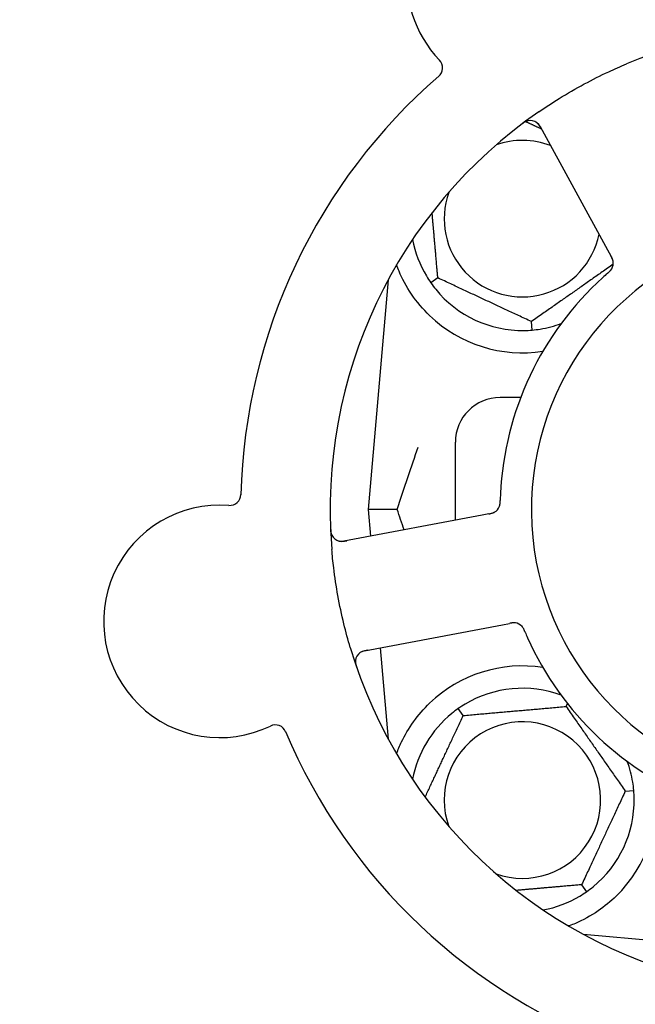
# Model space of a CAD drawing. Header units: inches. Extents: x 18 to 846, y -44 to 561.
# Tile 47 of 256: x 93.27 to 94.99, y 149.53 to 152.28. Entities that reach past the tile are written whole.
import ezdxf

# ---------------------------------------------------------------- set-up
doc = ezdxf.new("R2010")
doc.units = ezdxf.units.IN
doc.header["$LTSCALE"] = 24
doc.header["$MEASUREMENT"] = 0
doc.layers.add('Dimension (ANSI)', color=7, linetype='Continuous', lineweight=25)
doc.layers.add('Visible (ANSI)', color=7, linetype='Continuous', lineweight=30)
doc.styles.add('Note Text (ANSI)', font='tahoma.ttf')
doc.dimstyles.new('SB Fraction-16 (ANSI)', dxfattribs={"dimscale": 24, "dimtxt": 0.125, "dimasz": 0.098425, "dimexe": 0.125, "dimexo": 0.0625, "dimgap": 0.031496, "dimtad": 0, "dimtih": 1, "dimtoh": 1, "dimdec": 4, "dimrnd": 1e-08, "dimzin": 0, "dimdsep": 46, "dimlunit": 5, "dimtxsty": 'Note Text (ANSI)', "dimcen": 0.09, "dimdle": 0.393701, "dimclrd": 256, "dimclre": 256, "dimclrt": 256, "dimadec": 0, "dimazin": 3, "dimtfac": 0.96, "dimtofl": 0, "dimtmove": 0, "dimatfit": 3, "dimfxl": 1, "dimfrac": 2, "dimtolj": 1, "dimtzin": 12, "dimlwd": -1, "dimlwe": -1, "dimarcsym": 0})

# ---------------------------------------------------------------- blocks, each defined once
blk = doc.blocks.new('*D15')
at = {"layer": 'Defpoints', "color": 0, "transparency": 16777216}
for p in [(120.7887, 378.5815), (45.556, 94.8698), (90.6637, 94.8698)]:
    blk.add_point(p, dxfattribs=at)
at = {"layer": 'Dimension (ANSI)', "transparency": 16777216}
for p, q in [((119.2887, 378.5815), (42.556, 378.5815)), ((45.556, 376.2193), (45.556, 240.3754)), ((45.556, 97.232), (45.556, 235.0759)), ((89.1637, 94.8698), (42.556, 94.8698))]:
    blk.add_line(p, q, dxfattribs=at)
for points in [[(45.1623, 376.2193), (45.9497, 376.2193), (45.556, 378.5815)], [(45.1623, 97.232), (45.9497, 97.232), (45.556, 94.8698)]]:
    blk.add_solid(points, dxfattribs=at)
at = {"layer": 'Dimension (ANSI)', "transparency": 16777216, "insert": (36.4159, 239.6195), "char_height": 3, "attachment_point": 1, "style": 'Note Text (ANSI)'}
blk.add_mtext('\\A1;283 11/16', dxfattribs=at)

msp = doc.modelspace()

# ---------------------------------------------------------------- linework, layer by layer
at = {"layer": 'Visible (ANSI)'}
for p, q in [((94.72128, 151.98101), (94.90991, 151.63623)), ((94.90991, 151.63623), (94.91946, 151.61877)), ((94.2969, 151.55252), (94.24073, 150.91053)), ((94.43551, 151.55746), (94.416, 151.54379)), ((94.69922, 151.41172), (94.69714, 151.43546)), ((94.66719, 151.22303), (94.60948, 151.22303)), ((94.48448, 150.88038), (94.48448, 151.09803)), ((94.3222, 150.91053), (94.24073, 150.91053)), ((94.24073, 150.91053), (94.24728, 150.83563)), ((94.55901, 150.89444), (94.17281, 150.82158)), ((94.57853, 150.89812), (94.55901, 150.89444)), ((94.23056, 150.51548), (94.61676, 150.58834)), ((94.61676, 150.58834), (94.63631, 150.59203)), ((94.27457, 150.52378), (94.2969, 150.26855)), ((94.79398, 150.35966), (94.79791, 150.36809)), ((94.5064, 150.3345), (94.49274, 150.35402)), ((94.95956, 150.12319), (94.98329, 150.12527)), ((94.83756, 149.86157), (94.85122, 149.84205)), ((94.8425, 149.72295), (95.17128, 149.69419)), ((94.84573, 149.72121), (94.84573, 149.72267))]:
    msp.add_line(p, q, dxfattribs=at)
for centre, radius, start, end in [((94.67453, 152.39095), 0.325, 117.7054, 223.80207), ((95.48448, 150.91053), 1.35, 58.04382, 112.74397), ((94.41741, 152.14437), 0.03125, 310.85452, 43.80207), ((95.48448, 150.91053), 1.6, 130.81714, 178.5497), ((95.48448, 150.91053), 1.35, 124.62287, 184.74397), ((94.69386, 151.96601), 0.03125, 28.68342, 126.83549), ((94.67198, 151.72303), 0.21875, 68.88811, 109.65889), ((94.67198, 151.72303), 0.21875, 160.34111, 348.47873), ((95.48448, 150.91053), 0.7875, 23.13142, 338.19457), ((94.67198, 151.72303), 0.3125, 190.71622, 210.84193), ((94.89482, 151.59871), 0.03125, 329.46904, 11.46837), ((95.48448, 150.91053), 0.875, 132.19111, 177.17573), ((94.67198, 151.72303), 0.3125, 219.15807, 270.84193), ((94.67198, 151.72303), 0.375, 226.24547, 278.78707), ((94.67198, 151.72303), 0.3125, 279.15807, 290.27972), ((94.60948, 151.09803), 0.125, 90, 180), ((93.85378, 150.95288), 0.03125, 265.56477, 358.51231), ((93.82623, 150.5977), 0.325, 85.56477, 295.80207), ((94.57844, 150.92991), 0.03125, 298.67765, 340.13682), ((94.16702, 150.85229), 0.03125, 182.53135, 280.68342), ((94.64777, 150.56239), 0.03125, 41.46904, 83.46837), ((95.48448, 150.91053), 0.875, 204.19111, 249.17573), ((95.48448, 150.91053), 1.35, 196.62287, 256.74397), ((94.23635, 150.48477), 0.03125, 100.68342, 198.83549), ((94.67198, 150.09803), 0.375, 81.21293, 133.75453), ((94.67198, 150.09803), 0.3125, 69.72028, 120.84193), ((94.67198, 150.09803), 0.3125, 129.15807, 169.28378), ((93.98129, 150.27697), 0.03125, 22.85452, 115.80207), ((94.67198, 150.09803), 0.21875, 250.34111, 199.65889), ((95.48448, 150.91053), 1.6, 202.81714, 250.5497), ((94.67198, 150.09803), 0.3125, 9.15807, 20.27972), ((94.67198, 150.09803), 0.375, 314.27762, 8.78707), ((94.67198, 150.09803), 0.3125, 309.15807, 0.84193), ((94.67198, 150.09803), 0.3125, 280.71622, 300.84193)]:
    msp.add_arc(centre, radius, start, end, dxfattribs=at)
for points, knots in [([(94.71745, 152.02146), (94.73631, 152.03449), (94.7554, 152.04695), (94.79759, 152.07303), (94.82108, 152.0866), (94.86757, 152.11161), (94.89027, 152.12299), (94.92948, 152.1413), (94.94592, 152.14859), (94.96255, 152.15556)], [-0.73117437, -0.73117437, -0.73117437, -0.73117437, -0.55243049, -0.55243049, -0.34047291, -0.34047291, -0.14064238, -0.14064238, 0, 0, 0, 0]), ([(94.68787, 151.99668), (94.68759, 151.99662), (94.68724, 151.99654), (94.68607, 151.99624), (94.68518, 151.99597), (94.68321, 151.99525), (94.68204, 151.99476), (94.68008, 151.99377), (94.67946, 151.99344), (94.67793, 151.99258), (94.67698, 151.99202), (94.67501, 151.99076), (94.67397, 151.99006), (94.67237, 151.98892), (94.67177, 151.98848), (94.6706, 151.98762), (94.67004, 151.98719), (94.66946, 151.98675)], [0.051298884, 0.051298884, 0.051298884, 0.051298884, 0.057269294, 0.057269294, 0.069785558, 0.069785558, 0.083632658, 0.083632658, 0.089458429, 0.089458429, 0.097820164, 0.097820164, 0.107290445, 0.107290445, 0.113094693, 0.113094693, 0.118968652, 0.118968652, 0.118968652, 0.118968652]), ([(94.72517, 151.97389), (94.72472, 151.97472), (94.72426, 151.97555), (94.72247, 151.97877), (94.72107, 151.98111), (94.71848, 151.98486), (94.71727, 151.98638), (94.71512, 151.98874), (94.71407, 151.98974), (94.71231, 151.99119), (94.71162, 151.9917), (94.71088, 151.99221), (94.71072, 151.99232), (94.71058, 151.99241)], [0, 0, 0, 0, 0.007248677, 0.007248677, 0.028564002, 0.028564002, 0.047482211, 0.047482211, 0.06536174, 0.06536174, 0.076705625, 0.076705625, 0.079955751, 0.079955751, 0.079955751, 0.079955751]), ([(94.92567, 151.60366), (94.92566, 151.60375), (94.92564, 151.60385), (94.92558, 151.60415), (94.92554, 151.60437), (94.92533, 151.60536), (94.92511, 151.60627), (94.92444, 151.60843), (94.92394, 151.60977), (94.92277, 151.61245), (94.9221, 151.61381), (94.9211, 151.61574), (94.92078, 151.61635), (94.92029, 151.61725), (94.92013, 151.61755), (94.9198, 151.61815), (94.91964, 151.61844), (94.91948, 151.61873)], [0.038929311, 0.038929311, 0.038929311, 0.038929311, 0.040726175, 0.040726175, 0.043941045, 0.043941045, 0.054249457, 0.054249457, 0.066768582, 0.066768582, 0.078206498, 0.078206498, 0.083402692, 0.083402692, 0.086046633, 0.086046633, 0.088630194, 0.088630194, 0.088630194, 0.088630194]), ([(94.92553, 151.60446), (94.92553, 151.60446), (94.92553, 151.60447), (94.92552, 151.60454), (94.92548, 151.60476), (94.92534, 151.60543), (94.92521, 151.60596), (94.92489, 151.60714), (94.9247, 151.60778), (94.92442, 151.60859), (94.92434, 151.60879), (94.92379, 151.61028), (94.92305, 151.61195), (94.92172, 151.61458), (94.92131, 151.61536), (94.92066, 151.61658), (94.92043, 151.61699), (94.91997, 151.61785), (94.91972, 151.61829), (94.91948, 151.61873)], [0.028019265, 0.028019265, 0.028019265, 0.028019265, 0.028672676, 0.028672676, 0.033062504, 0.033062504, 0.040781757, 0.040781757, 0.051074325, 0.051074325, 0.054504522, 0.054504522, 0.07506277, 0.07506277, 0.083066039, 0.083066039, 0.087153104, 0.087153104, 0.091266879, 0.091266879, 0.091266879, 0.091266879]), ([(94.41264, 151.45217), (94.39402, 151.47), (94.37659, 151.49059), (94.34733, 151.53352), (94.33557, 151.55591), (94.32459, 151.58168), (94.32226, 151.58764), (94.32009, 151.59361)], [0.51551539, 0.51551539, 0.51551539, 0.51551539, 0.71204276, 0.71204276, 0.91166133, 0.91166133, 0.96773016, 0.96773016, 0.96773016, 0.96773016]), ([(94.91066, 151.57111), (94.9103, 151.5708), (94.90992, 151.57046), (94.90951, 151.5701), (94.90581, 151.56688), (94.90081, 151.56244), (94.89683, 151.55883)], [0.48080563, 0.48080563, 0.48080563, 0.48080563, 0.5329828, 0.5329828, 0.5329828, 1, 1, 1, 1]), ([(94.91069, 151.57113), (94.91092, 151.57133), (94.91115, 151.57153), (94.91176, 151.57206), (94.91214, 151.5724), (94.91333, 151.57345), (94.91414, 151.57418), (94.9158, 151.57574), (94.91666, 151.57658), (94.91829, 151.57829), (94.91903, 151.57913), (94.92042, 151.58085), (94.92099, 151.58167), (94.92166, 151.58272), (94.92184, 151.58301), (94.92197, 151.58323)], [0.001596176, 0.001596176, 0.001596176, 0.001596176, 0.003937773, 0.003937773, 0.007842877, 0.007842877, 0.016055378, 0.016055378, 0.025513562, 0.025513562, 0.037191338, 0.037191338, 0.0541939, 0.0541939, 0.061558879, 0.061558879, 0.061558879, 0.061558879]), ([(94.91069, 151.57113), (94.91111, 151.57149), (94.91152, 151.57185), (94.91234, 151.57257), (94.91275, 151.57292), (94.91411, 151.57413), (94.91505, 151.57499), (94.91654, 151.57643), (94.91715, 151.57703), (94.91848, 151.57844), (94.91914, 151.57921), (94.92026, 151.58062), (94.92073, 151.58128), (94.92144, 151.58235), (94.92172, 151.58281), (94.92188, 151.58309), (94.92191, 151.58312), (94.92191, 151.58313), (94.92191, 151.58314), (94.92191, 151.58314)], [0, 0, 0, 0, 0.004180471, 0.004180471, 0.008305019, 0.008305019, 0.018114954, 0.018114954, 0.025612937, 0.025612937, 0.036850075, 0.036850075, 0.047489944, 0.047489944, 0.05608938, 0.05608938, 0.05828692, 0.05828692, 0.058652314, 0.058652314, 0.058652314, 0.058652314]), ([(94.60756, 150.91858), (94.60765, 150.9188), (94.60775, 150.91908), (94.60803, 150.91992), (94.60822, 150.92053), (94.60855, 150.92183), (94.60871, 150.92251), (94.60897, 150.9239), (94.60909, 150.92459), (94.60931, 150.92625), (94.60942, 150.92728), (94.60954, 150.92879), (94.60958, 150.92925), (94.60968, 150.93091), (94.60973, 150.93215), (94.60979, 150.93377), (94.6098, 150.93417), (94.60982, 150.93475), (94.60982, 150.93492), (94.60983, 150.9351)], [0.044252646, 0.044252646, 0.044252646, 0.044252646, 0.05067159, 0.05067159, 0.061250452, 0.061250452, 0.07105005, 0.07105005, 0.078610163, 0.078610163, 0.087196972, 0.087196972, 0.090753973, 0.090753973, 0.100050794, 0.100050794, 0.103147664, 0.103147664, 0.104517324, 0.104517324, 0.104517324, 0.104517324]), ([(94.6077, 150.91893), (94.6077, 150.91893), (94.60771, 150.91896), (94.60776, 150.91909), (94.60781, 150.91922), (94.60795, 150.91964), (94.60807, 150.91999), (94.60842, 150.92117), (94.60866, 150.92207), (94.60904, 150.92404), (94.6092, 150.92507), (94.60948, 150.9275), (94.60959, 150.92896), (94.60973, 150.93177), (94.60977, 150.93317), (94.60982, 150.93471), (94.60982, 150.93491), (94.60983, 150.9351)], [0.030853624, 0.030853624, 0.030853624, 0.030853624, 0.032941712, 0.032941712, 0.036385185, 0.036385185, 0.042347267, 0.042347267, 0.055267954, 0.055267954, 0.065838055, 0.065838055, 0.077516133, 0.077516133, 0.087897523, 0.087897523, 0.089364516, 0.089364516, 0.089364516, 0.089364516]), ([(94.57854, 150.89812), (94.57905, 150.89822), (94.57958, 150.89832), (94.58059, 150.89851), (94.58109, 150.89861), (94.58221, 150.89883), (94.58282, 150.89895), (94.585, 150.89942), (94.58639, 150.89976), (94.58853, 150.90039), (94.58946, 150.9007), (94.5911, 150.90135), (94.5918, 150.90166), (94.59294, 150.90222), (94.59344, 150.90249), (94.59373, 150.90265), (94.59377, 150.90267), (94.59377, 150.90267), (94.59377, 150.90267), (94.59377, 150.90267)], [0, 0, 0, 0, 0.004355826, 0.004355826, 0.008687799, 0.008687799, 0.014307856, 0.014307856, 0.029588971, 0.029588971, 0.043844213, 0.043844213, 0.054171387, 0.054171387, 0.06195455, 0.06195455, 0.063871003, 0.063871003, 0.063878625, 0.063878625, 0.063878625, 0.063878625]), ([(94.57858, 150.89813), (94.57887, 150.89819), (94.57916, 150.89824), (94.58077, 150.89855), (94.58212, 150.89881), (94.58493, 150.89943), (94.5864, 150.8998), (94.58898, 150.90059), (94.59014, 150.901), (94.59223, 150.90188), (94.5932, 150.90237), (94.59401, 150.90281), (94.59412, 150.90288), (94.59422, 150.90294)], [0, 0, 0, 0, 0.002309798, 0.002309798, 0.012623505, 0.012623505, 0.02433842, 0.02433842, 0.035397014, 0.035397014, 0.047442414, 0.047442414, 0.049661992, 0.049661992, 0.049661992, 0.049661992]), ([(94.1355, 150.85797), (94.13553, 150.85734), (94.13555, 150.85673), (94.13563, 150.85505), (94.13569, 150.85398), (94.13585, 150.85199), (94.13594, 150.85107), (94.13621, 150.84871), (94.13643, 150.84726), (94.13693, 150.84476), (94.13719, 150.84365), (94.13772, 150.8418), (94.13798, 150.84101), (94.13856, 150.83946), (94.13888, 150.83873), (94.13928, 150.83792), (94.13936, 150.83775), (94.13944, 150.8376)], [0, 0, 0, 0, 0.005149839, 0.005149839, 0.013554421, 0.013554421, 0.020527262, 0.020527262, 0.031641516, 0.031641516, 0.041623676, 0.041623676, 0.051235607, 0.051235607, 0.06373445, 0.06373445, 0.067355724, 0.067355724, 0.067355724, 0.067355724]), ([(94.1573, 150.82259), (94.15758, 150.8225), (94.15794, 150.8224), (94.15967, 150.82194), (94.1614, 150.82162), (94.16455, 150.82133), (94.16607, 150.82128), (94.16994, 150.82142), (94.17238, 150.82167), (94.1759, 150.8222), (94.17693, 150.82238), (94.17891, 150.82273), (94.17985, 150.82291), (94.18079, 150.82309)], [0.058736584, 0.058736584, 0.058736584, 0.058736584, 0.064782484, 0.064782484, 0.086145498, 0.086145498, 0.103238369, 0.103238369, 0.1234345, 0.1234345, 0.131598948, 0.131598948, 0.13893919, 0.13893919, 0.13893919, 0.13893919]), ([(94.1909, 150.52434), (94.18434, 150.54631), (94.17838, 150.56831), (94.16665, 150.61638), (94.16102, 150.6428), (94.15148, 150.69537), (94.14757, 150.7212), (94.14232, 150.76428), (94.14054, 150.78154), (94.13911, 150.79888)], [-0.73118965, -0.73118965, -0.73118965, -0.73118965, -0.55244576, -0.55244576, -0.34137939, -0.34137939, -0.13566771, -0.13566771, 0, 0, 0, 0]), ([(94.65179, 150.59338), (94.65179, 150.59338), (94.65178, 150.59338), (94.65171, 150.59339), (94.65149, 150.59342), (94.65081, 150.59349), (94.65027, 150.59354), (94.64905, 150.5936), (94.64838, 150.59361), (94.64753, 150.59359), (94.64731, 150.59358), (94.64572, 150.59352), (94.6439, 150.59333), (94.64099, 150.59288), (94.64012, 150.59273), (94.63877, 150.59249), (94.6383, 150.5924), (94.63734, 150.59222), (94.63684, 150.59213), (94.63635, 150.59204)], [0.028019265, 0.028019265, 0.028019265, 0.028019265, 0.028672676, 0.028672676, 0.033062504, 0.033062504, 0.040781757, 0.040781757, 0.051074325, 0.051074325, 0.054504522, 0.054504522, 0.075062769, 0.075062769, 0.083066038, 0.083066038, 0.087153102, 0.087153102, 0.091266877, 0.091266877, 0.091266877, 0.091266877]), ([(94.65259, 150.59326), (94.6525, 150.59328), (94.6524, 150.59329), (94.6521, 150.59333), (94.65188, 150.59336), (94.65088, 150.59347), (94.64994, 150.59353), (94.64768, 150.59356), (94.64625, 150.5935), (94.64334, 150.59322), (94.64184, 150.59301), (94.63969, 150.59265), (94.63902, 150.59253), (94.63801, 150.59235), (94.63767, 150.59228), (94.637, 150.59216), (94.63668, 150.5921), (94.63635, 150.59204)], [0.038929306, 0.038929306, 0.038929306, 0.038929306, 0.040726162, 0.040726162, 0.043941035, 0.043941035, 0.054249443, 0.054249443, 0.066768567, 0.066768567, 0.078206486, 0.078206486, 0.083402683, 0.083402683, 0.086046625, 0.086046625, 0.088630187, 0.088630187, 0.088630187, 0.088630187]), ([(94.6789, 150.56897), (94.67879, 150.56924), (94.67867, 150.56952), (94.67835, 150.57026), (94.67815, 150.57073), (94.67752, 150.57219), (94.67707, 150.57319), (94.6761, 150.57525), (94.67557, 150.57632), (94.67445, 150.5784), (94.67387, 150.57936), (94.67267, 150.58122), (94.67206, 150.58202), (94.67127, 150.58298), (94.67105, 150.58323), (94.67088, 150.58343)], [0.001596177, 0.001596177, 0.001596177, 0.001596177, 0.00393777, 0.00393777, 0.007842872, 0.007842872, 0.016055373, 0.016055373, 0.025513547, 0.025513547, 0.037191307, 0.037191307, 0.054193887, 0.054193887, 0.06155888, 0.06155888, 0.06155888, 0.06155888]), ([(94.6789, 150.56897), (94.67869, 150.56947), (94.67848, 150.56997), (94.67805, 150.57098), (94.67783, 150.57147), (94.67711, 150.57314), (94.67658, 150.5743), (94.67568, 150.57617), (94.67529, 150.57693), (94.67436, 150.57863), (94.67383, 150.5795), (94.67284, 150.581), (94.67236, 150.58165), (94.67156, 150.58266), (94.67121, 150.58306), (94.67099, 150.5833), (94.67097, 150.58333), (94.67096, 150.58334), (94.67096, 150.58335), (94.67096, 150.58335)], [0, 0, 0, 0, 0.004180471, 0.004180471, 0.008305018, 0.008305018, 0.018114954, 0.018114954, 0.025612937, 0.025612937, 0.036850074, 0.036850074, 0.047489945, 0.047489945, 0.056089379, 0.056089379, 0.058286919, 0.058286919, 0.058652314, 0.058652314, 0.058652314, 0.058652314]), ([(94.67892, 150.56893), (94.6791, 150.56849), (94.6793, 150.56802), (94.67952, 150.56752), (94.68144, 150.56301), (94.68412, 150.55688), (94.68632, 150.55198)], [0.48080563, 0.48080563, 0.48080563, 0.48080563, 0.5329828, 0.5329828, 0.5329828, 1, 1, 1, 1]), ([(94.23853, 150.51698), (94.2376, 150.51681), (94.23667, 150.51663), (94.23305, 150.51592), (94.2304, 150.51531), (94.22603, 150.514), (94.22421, 150.51332), (94.2213, 150.51201), (94.22003, 150.51132), (94.2181, 150.5101), (94.2174, 150.5096), (94.21669, 150.50905), (94.21654, 150.50894), (94.21641, 150.50883)], [0, 0, 0, 0, 0.007248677, 0.007248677, 0.028564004, 0.028564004, 0.047482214, 0.047482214, 0.065361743, 0.065361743, 0.076705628, 0.076705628, 0.079955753, 0.079955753, 0.079955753, 0.079955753]), ([(94.20533, 150.48855), (94.2053, 150.48826), (94.20527, 150.48791), (94.20519, 150.48671), (94.20517, 150.48577), (94.20525, 150.48368), (94.20535, 150.48242), (94.20569, 150.48024), (94.20581, 150.47955), (94.20615, 150.47783), (94.2064, 150.47675), (94.20698, 150.47449), (94.20733, 150.47328), (94.20792, 150.47141), (94.20815, 150.47071), (94.20861, 150.46933), (94.20885, 150.46866), (94.20908, 150.46798)], [0.051298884, 0.051298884, 0.051298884, 0.051298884, 0.057269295, 0.057269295, 0.069785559, 0.069785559, 0.08363266, 0.08363266, 0.08945843, 0.08945843, 0.097820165, 0.097820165, 0.107290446, 0.107290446, 0.113094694, 0.113094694, 0.118968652, 0.118968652, 0.118968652, 0.118968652]), ([(94.32015, 150.22741), (94.32431, 150.23871), (94.32913, 150.25041), (94.34285, 150.27882), (94.35408, 150.29828), (94.3809, 150.33556), (94.39645, 150.3534), (94.41264, 150.3689)], [1.39089206, 1.39089206, 1.39089206, 1.39089206, 1.4959744, 1.4959744, 1.66977331, 1.66977331, 1.84048199, 1.84048199, 1.84048199, 1.84048199]), ([(94.93378, 149.82955), (94.91864, 149.81478), (94.90169, 149.80086), (94.86268, 149.77409), (94.84027, 149.76219), (94.81454, 149.75114), (94.80883, 149.74884), (94.80308, 149.7467)], [0.55181372, 0.55181372, 0.55181372, 0.55181372, 0.71000954, 0.71000954, 0.90366002, 0.90366002, 0.95550669, 0.95550669, 0.95550669, 0.95550669])]:
    msp.add_open_spline(points, degree=3, knots=knots, dxfattribs=at)
for points, weights in [([(94.68146, 151.99446), (94.70387, 151.98401), (94.72504, 151.97414)], [1.07843603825, 1.09878333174, 1.11023936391]), ([(94.43551, 151.55746), (94.42699, 151.65484), (94.41952, 151.74021)], [1.04422863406, 1.14843950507, 1.11819795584]), ([(94.92592, 151.59565), (94.81244, 151.51619), (94.69714, 151.43546)], [1.05318140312, 1.20116354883, 1.04422863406]), ([(94.69714, 151.43546), (94.56633, 151.49646), (94.43551, 151.55746)], [1.04422863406, 1.20577136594, 1.04422863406]), ([(94.5064, 150.3345), (94.65019, 150.34708), (94.79398, 150.35966)], [1.04422863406, 1.20577136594, 1.04422863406]), ([(94.79398, 150.35966), (94.87677, 150.24143), (94.95956, 150.12319)], [1.04422863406, 1.20577136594, 1.04422863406]), ([(94.40006, 150.10646), (94.45166, 150.2171), (94.5064, 150.3345)], [1.07748863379, 1.18694802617, 1.04422863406]), ([(94.95956, 150.12319), (94.89856, 149.99238), (94.83756, 149.86157)], [1.04422863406, 1.20577136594, 1.04422863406]), ([(94.83756, 149.86157), (94.74017, 149.85304), (94.6548, 149.84558)], [1.04422863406, 1.14843950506, 1.11819795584]), ([(94.80308, 149.7467), (94.80152, 149.74683), (94.79995, 149.74696)], [0.999914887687, 0.999914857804, 0.999914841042])]:
    msp.add_rational_spline(points, weights, degree=2, dxfattribs=at)
for points in [[(94.40367, 151.56282), (94.40738, 151.55662), (94.41163, 151.55004), (94.416, 151.54379)], [(94.416, 151.54379), (94.42037, 151.53755), (94.4251, 151.53131), (94.42967, 151.5257)], [(94.67657, 151.41057), (94.6838, 151.41067), (94.69162, 151.41106), (94.69922, 151.41172)], [(94.69922, 151.41172), (94.70681, 151.41239), (94.71458, 151.41337), (94.72172, 151.41452)], [(94.3222, 150.91053), (94.34185, 150.97081), (94.36197, 151.03022), (94.38051, 151.08485)], [(94.61054, 150.95365), (94.61025, 150.94768), (94.60997, 150.94003), (94.60983, 150.93509)], [(94.34105, 150.85332), (94.33477, 150.87222), (94.32846, 150.89133), (94.3222, 150.91053)], [(94.51177, 150.36634), (94.50557, 150.36264), (94.49899, 150.35839), (94.49274, 150.35402)], [(94.49274, 150.35402), (94.4865, 150.34964), (94.48025, 150.34491), (94.47465, 150.34035)], [(94.98329, 150.12527), (94.98262, 150.13286), (94.98165, 150.14063), (94.9805, 150.14777)], [(94.98445, 150.10263), (94.98434, 150.10985), (94.98395, 150.11768), (94.98329, 150.12527)], [(94.83219, 149.82973), (94.8384, 149.83343), (94.84498, 149.83768), (94.85122, 149.84205)], [(94.85122, 149.84205), (94.85746, 149.84643), (94.86371, 149.85115), (94.86931, 149.85572)]]:
    msp.add_open_spline(points, degree=3, dxfattribs=at)

# ---------------------------------------------------------------- dimensions: what is measured, and where the dimension line sits
at = {"layer": 'Dimension (ANSI)'}
dim = msp.add_linear_dim(base=(45.55597, 94.8698), p1=(120.78874, 378.5815), p2=(90.66374, 94.8698), angle=270, dimstyle='SB Fraction-16 (ANSI)', override={"dimgap": 0.031496, "dimdec": 4, "dimtol": 0, "dimlim": 0, "dimtp": 0, "dimtm": 0, "dimtdec": 2, "dimatfit": 1}, dxfattribs=at)
dim.commit()
dim.dimension.update_dxf_attribs({"geometry": '*D15', "text_midpoint": (45.55597, 237.72565), "dimtype": 160})

doc.saveas('drawing.dxf')
